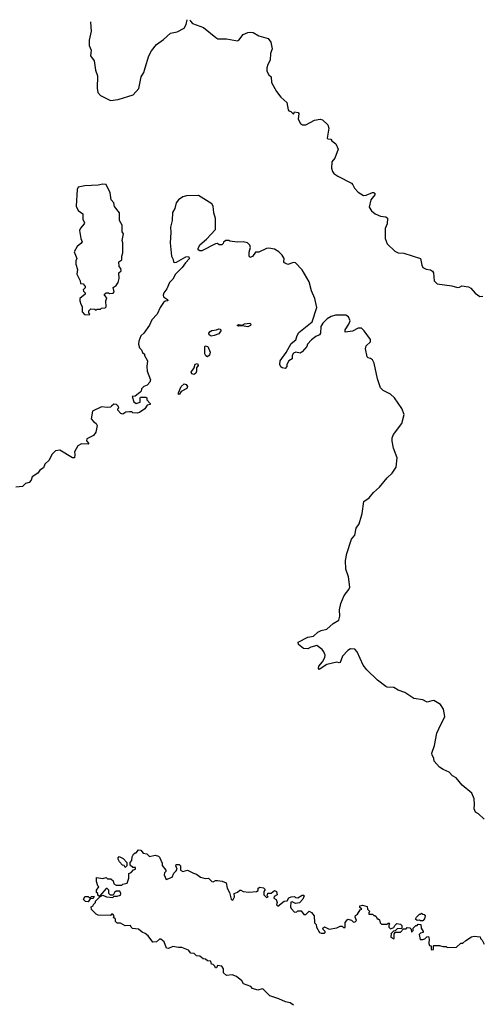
# Model space of a CAD drawing. Extents: x 2604950 to 2749250, y 940531 to 1028284.
# Tile 214 of 220: x 2701761 to 2705909, y 1019052 to 1027888. Entities that reach past the tile are written whole.
import ezdxf

# ---------------------------------------------------------------- set-up
doc = ezdxf.new("R2010")
doc.units = 0

msp = doc.modelspace()

# ---------------------------------------------------------------- linework, layer by layer
at = {"layer": '0CON05XD'}
for points in [[(2702395.4, 1027867.7), (2702396.7, 1027865), (2702400, 1027785), (2702383.3, 1027705), (2702383.3, 1027655), (2702400, 1027615), (2702396.7, 1027565), (2702429.2, 1027519.2), (2702439.2, 1027435), (2702459.4, 1027385), (2702454.4, 1027274.4), (2702460, 1027235), (2702485, 1027208.8), (2702575.8, 1027164.2), (2702645, 1027171.9), (2702777.5, 1027215), (2702830.3, 1027269.7), (2702848.6, 1027375), (2702874.4, 1027415), (2702886.4, 1027455), (2702917.7, 1027565), (2702941.9, 1027608.1), (2702986, 1027664), (2703049.1, 1027710.9), (2703111.7, 1027768.3), (2703172.3, 1027777.7), (2703235, 1027812.9), (2703252.5, 1027845), (2703263.7, 1027887.5)], [(2703287, 1027888), (2703292, 1027875), (2703310, 1027855), (2703408.5, 1027818.5), (2703518, 1027728), (2703537.7, 1027717.7), (2703615.4, 1027715.4), (2703715, 1027698.8), (2703726.7, 1027705), (2703765.8, 1027754.2), (2703805, 1027772), (2703834.2, 1027775.8), (2703855, 1027773.1), (2703904.2, 1027744.2), (2703988.3, 1027718.3), (2704013.8, 1027685), (2704024.2, 1027625), (2704008.1, 1027585), (2704006, 1027525), (2703984.5, 1027485.5), (2703975.8, 1027455), (2703976, 1027425), (2703994.5, 1027394.5), (2704016.2, 1027375), (2704019.4, 1027325), (2704062, 1027245), (2704103.5, 1027193.5), (2704155.7, 1027145), (2704168.3, 1027078.3), (2704175, 1027070), (2704193, 1027063), (2704215, 1027040), (2704225, 1027060), (2704257.5, 1027055), (2704262.5, 1027045), (2704258.8, 1026995), (2704280, 1026955), (2704295.8, 1026945.8), (2704325, 1026945.7), (2704403.8, 1026986.2), (2704455, 1026996.4), (2704475, 1026990), (2704522.9, 1026945), (2704532.9, 1026915), (2704517.5, 1026825), (2704525, 1026817.5), (2704550, 1026815), (2704560, 1026800), (2704595, 1026773.8), (2704617.1, 1026725), (2704585.7, 1026645), (2704558.9, 1026611.1), (2704557.5, 1026555), (2704566.9, 1026525), (2704578.9, 1026508.9), (2704613.5, 1026483.5), (2704735, 1026420.6), (2704748.9, 1026405), (2704761.9, 1026375), (2704795, 1026340.5), (2704845, 1026310.8), (2704866.8, 1026313.2), (2704925, 1026336), (2704935.9, 1026335.9), (2704947.5, 1026325), (2704946.2, 1026315), (2704909.3, 1026270.7), (2704893.1, 1026205), (2704915, 1026173.8), (2704946.8, 1026146.8), (2704995, 1026125.8), (2705045, 1026120), (2705058.3, 1026108.3), (2705056.1, 1026056.1), (2705036.4, 1026013.6), (2705036.9, 1025925), (2705057.1, 1025875), (2705125, 1025811.9), (2705155, 1025797.1), (2705205, 1025793.8), (2705356.1, 1025746.1), (2705366.7, 1025685), (2705376.7, 1025665), (2705405, 1025650), (2705445, 1025644), (2705462.3, 1025632.3), (2705470, 1025615), (2705475.9, 1025545.9), (2705505, 1025516.2), (2705635, 1025498.6), (2705685, 1025484.2), (2705705, 1025486.7), (2705725, 1025498.8), (2705785, 1025489.2), (2705805, 1025478), (2705843.8, 1025435), (2705887, 1025403), (2705915, 1025407.5)], [(2702385, 1025240), (2702390, 1025245), (2702380, 1025255), (2702380, 1025275), (2702398.3, 1025291.7), (2702435, 1025290), (2702445, 1025280), (2702455, 1025290), (2702485, 1025290), (2702495, 1025300), (2702526.4, 1025303.6), (2702535, 1025310), (2702533.3, 1025365), (2702541.7, 1025391.7), (2702520, 1025415), (2702520, 1025425), (2702535, 1025437.5), (2702557, 1025437), (2702565, 1025430), (2702600, 1025435), (2702607.5, 1025445), (2702600, 1025485), (2702626.4, 1025503.6), (2702645, 1025530), (2702652.5, 1025565), (2702650, 1025615), (2702670, 1025635), (2702667.5, 1025655), (2702653, 1025673), (2702650, 1025715), (2702677, 1025733), (2702677.5, 1025765), (2702686.7, 1025795), (2702686.2, 1025885), (2702680, 1025905), (2702690, 1025965), (2702680, 1025985), (2702678.8, 1026045), (2702656.7, 1026085), (2702656.2, 1026155), (2702611.7, 1026211.7), (2702603.6, 1026243.6), (2702582.3, 1026272.3), (2702571.2, 1026335), (2702535, 1026407.5), (2702507, 1026413), (2702465, 1026403.3), (2702344.2, 1026395.8), (2702286.4, 1026383.6), (2702276.7, 1026365), (2702266.7, 1026215), (2702285, 1026176.7), (2702326.7, 1026145), (2702327, 1026097), (2702342.5, 1026065), (2702340, 1026055), (2702305, 1026017.5), (2702296.7, 1025995), (2702307.5, 1025925), (2702320, 1025895), (2702310, 1025880), (2702275, 1025852.5), (2702250, 1025805), (2702272.5, 1025745), (2702263.3, 1025725), (2702262.5, 1025695), (2702278.8, 1025645), (2702273.6, 1025603.6), (2702302.5, 1025545), (2702305, 1025520), (2702328.3, 1025518.3), (2702347.5, 1025495), (2702347, 1025483), (2702330, 1025465), (2702331.7, 1025451.7), (2702347, 1025437), (2702347.5, 1025425), (2702300, 1025385), (2702300, 1025365), (2702307.5, 1025335), (2702320, 1025315), (2702320, 1025265), (2702343, 1025243), (2702385, 1025240)], [(2705925, 1020713.3), (2705875, 1020760), (2705847.5, 1020775), (2705836.2, 1020805), (2705840, 1020845), (2705835.5, 1020894.5), (2705815, 1020947.8), (2705729.4, 1021019.4), (2705675, 1021084), (2705642.1, 1021102.1), (2705611.2, 1021135), (2705558.5, 1021158.5), (2705525, 1021180.8), (2705477.5, 1021235), (2705475, 1021260), (2705458.3, 1021288.3), (2705456.2, 1021305), (2705479.6, 1021375), (2705501.5, 1021485), (2705519.1, 1021525), (2705572.9, 1021635), (2705561.7, 1021701.7), (2705532.9, 1021742.9), (2705475, 1021777.1), (2705455, 1021776.5), (2705415, 1021762), (2705375, 1021784.3), (2705295, 1021796.9), (2705215, 1021848.5), (2705155, 1021871.1), (2705115, 1021896), (2705057, 1021897), (2705045, 1021902.5), (2704970.5, 1021960.5), (2704872.8, 1022052.8), (2704840.5, 1022095), (2704785.5, 1022215), (2704765, 1022237.5), (2704726.8, 1022243.2), (2704701.7, 1022228.3), (2704656, 1022175), (2704635, 1022120), (2704625, 1022116.7), (2704603.6, 1022123.6), (2704515, 1022101.4), (2704445, 1022057.5), (2704440, 1022065), (2704441.9, 1022085), (2704475.5, 1022124.5), (2704495.7, 1022165), (2704499.2, 1022185), (2704488.8, 1022215), (2704472.5, 1022235), (2704425, 1022271.2), (2704372.7, 1022257.3), (2704345, 1022242), (2704306.1, 1022246.1), (2704261.7, 1022281.7), (2704258.3, 1022301.7), (2704345, 1022348), (2704395, 1022356.2), (2704435, 1022390), (2704465, 1022406.2), (2704515, 1022417.5), (2704571.9, 1022468.1), (2704621.7, 1022498.3), (2704631.2, 1022535), (2704629.5, 1022590.5), (2704641.1, 1022648.9), (2704670.2, 1022719.8), (2704712.9, 1022775), (2704720.6, 1022795), (2704709.1, 1022889.1), (2704683.9, 1022956.1), (2704680.8, 1023035), (2704692.6, 1023097.4), (2704736.9, 1023225), (2704765, 1023263.3), (2704778, 1023325), (2704805, 1023362.5), (2704824.5, 1023435.5), (2704832.9, 1023455), (2704846.7, 1023565), (2704895, 1023596), (2704934, 1023646), (2704986.2, 1023693.8), (2705055, 1023775.7), (2705102, 1023818), (2705136.6, 1023873.4), (2705145.8, 1023955), (2705113.4, 1024043.4), (2705101.1, 1024105), (2705101.9, 1024135), (2705113.7, 1024166.3), (2705186.7, 1024265), (2705208.1, 1024345), (2705188.3, 1024398.3), (2705120.9, 1024495), (2705085, 1024528.5), (2705019.2, 1024559.2), (2704994.7, 1024584.8), (2704970, 1024665), (2704939.2, 1024805), (2704925, 1024836), (2704905, 1024848.6), (2704885, 1024852.5), (2704875, 1024863.8), (2704860.8, 1024935), (2704867.7, 1024962.3), (2704905, 1024997.5), (2704905, 1025016.7), (2704850.8, 1025095), (2704825, 1025119.2), (2704795, 1025119.2), (2704745, 1025092.5), (2704680, 1025085), (2704678.8, 1025105), (2704712.5, 1025155), (2704722.9, 1025185), (2704710, 1025220), (2704685, 1025236.7), (2704592.5, 1025235), (2704553.8, 1025225), (2704516.3, 1025203.7), (2704480, 1025165), (2704462, 1025135), (2704458.8, 1025075), (2704449.5, 1025060.5), (2704415, 1025044), (2704378, 1025015), (2704340, 1024975), (2704335.5, 1024954.5), (2704295, 1024905.8), (2704275, 1024896), (2704236.4, 1024903.6), (2704216.1, 1024893.9), (2704203.3, 1024875), (2704202.5, 1024845), (2704175, 1024827.5), (2704157.5, 1024795), (2704157.5, 1024775), (2704141.7, 1024758.3), (2704115, 1024762.5), (2704101.7, 1024771.7), (2704093.3, 1024795), (2704096.7, 1024825), (2704149.7, 1024900.3), (2704195, 1024982.5), (2704236.7, 1025015), (2704248.8, 1025055), (2704265, 1025080), (2704382.6, 1025177.4), (2704426.4, 1025305), (2704408.5, 1025385), (2704376.9, 1025455), (2704356.7, 1025535), (2704294.1, 1025644.1), (2704235, 1025707.1), (2704215, 1025709.4), (2704165, 1025691.1), (2704136.2, 1025705), (2704130, 1025715), (2704130.8, 1025745), (2704114.4, 1025775), (2704082.9, 1025805), (2704045, 1025827.9), (2703995, 1025836.5), (2703975, 1025834.3), (2703905, 1025802.9), (2703875, 1025800.6), (2703847.1, 1025762.9), (2703825, 1025754.2), (2703818.5, 1025768.5), (2703817.7, 1025802.3), (2703831.4, 1025845), (2703824.2, 1025865), (2703804.5, 1025884.5), (2703765.5, 1025895.5), (2703710.5, 1025890.5), (2703645, 1025900), (2703635, 1025907.5), (2703610, 1025905), (2703588.3, 1025891.7), (2703585, 1025880), (2703571.7, 1025868.3), (2703548.3, 1025868.3), (2703535, 1025880), (2703515, 1025877.5), (2703395, 1025813.8), (2703375, 1025812.5), (2703361.7, 1025821.7), (2703360, 1025835), (2703375, 1025867.5), (2703435, 1025917.5), (2703515.8, 1026004.2), (2703516.5, 1026105), (2703500.6, 1026155), (2703495.6, 1026215), (2703484.2, 1026235), (2703365, 1026310), (2703255, 1026308.5), (2703222.1, 1026297.9), (2703185, 1026270), (2703163.8, 1026245), (2703150.8, 1026195), (2703131.4, 1026158.6), (2703127.8, 1026085), (2703113.3, 1026025), (2703117, 1025977), (2703110, 1025885), (2703121.2, 1025765), (2703137.5, 1025735), (2703140, 1025715), (2703145, 1025710), (2703167, 1025713), (2703251.2, 1025758.8), (2703275, 1025762.5), (2703282.5, 1025745), (2703247.5, 1025705), (2703216.4, 1025663.6), (2703157.5, 1025605), (2703135, 1025560), (2703105, 1025530), (2703078.8, 1025471.2), (2703051.9, 1025438.1), (2703046.2, 1025415), (2703050.5, 1025400.5), (2703085.9, 1025375.9), (2703087.5, 1025365), (2703065, 1025361.2), (2703051.2, 1025348.8), (2703021.4, 1025305), (2702992.9, 1025245), (2702945, 1025193.8), (2702925, 1025146.2), (2702873.3, 1025075), (2702847.7, 1025052.3), (2702827.7, 1025002.3), (2702826, 1024975), (2702833.8, 1024943.8), (2702852.5, 1024925), (2702860.7, 1024900.7), (2702880, 1024885), (2702880, 1024875), (2702906.7, 1024825), (2702900, 1024775), (2702902.5, 1024735), (2702932.5, 1024655), (2702926.1, 1024633.9), (2702903, 1024607), (2702875, 1024597.5), (2702853.6, 1024576.4), (2702850, 1024555), (2702838.3, 1024541.7), (2702795, 1024510), (2702770, 1024505), (2702785, 1024460), (2702805, 1024442.5), (2702840, 1024455), (2702840, 1024495), (2702845, 1024500), (2702891.7, 1024501.7), (2702900, 1024495), (2702900, 1024475), (2702930, 1024445), (2702930, 1024435), (2702905, 1024430), (2702883, 1024397), (2702835, 1024362.5), (2702815, 1024357.5), (2702775, 1024360), (2702765, 1024370), (2702745, 1024370), (2702713.6, 1024366.4), (2702685, 1024347.5), (2702667.5, 1024355), (2702640, 1024385), (2702640, 1024395), (2702650, 1024405), (2702645, 1024420), (2702630, 1024435), (2702605, 1024437.5), (2702585, 1024420), (2702575, 1024410), (2702545, 1024407.5), (2702495, 1024413.3), (2702412.5, 1024375), (2702400, 1024305), (2702421.2, 1024281.2), (2702447.5, 1024265), (2702456.4, 1024246.4), (2702443.3, 1024185), (2702423.6, 1024156.4), (2702362.5, 1024125), (2702358.3, 1024108.3), (2702380, 1024085), (2702375, 1024080), (2702315, 1024082.5), (2702283.3, 1024065), (2702250.7, 1024009.3), (2702256.2, 1023985), (2702253, 1023957), (2702235, 1023956.7), (2702120, 1024025), (2702081.7, 1024018.3), (2702047.5, 1023985), (2702024.1, 1023935.9), (2701985, 1023900), (2701973, 1023867), (2701940, 1023845), (2701923, 1023817), (2701873.6, 1023786.4), (2701864, 1023755), (2701846.7, 1023735), (2701813.9, 1023726.1), (2701785, 1023700), (2701725, 1023692.9)], [(2703478.3, 1025048.3), (2703458.8, 1025058.8), (2703458, 1025075), (2703468.8, 1025091.2), (2703485, 1025099.2), (2703526.8, 1025103.2), (2703545, 1025114), (2703561.7, 1025111.7), (2703563.8, 1025095), (2703545, 1025067.5), (2703505, 1025053.3), (2703478.3, 1025048.3)], [(2703805, 1025132.9), (2703755, 1025140), (2703727, 1025137), (2703710, 1025145), (2703727, 1025153), (2703755, 1025147.5), (2703775, 1025160), (2703825, 1025163.3), (2703833.3, 1025155), (2703828.8, 1025145), (2703805, 1025132.9)], [(2703445, 1024863.3), (2703430.3, 1024870.3), (2703420.7, 1024890.7), (2703420, 1024955), (2703425, 1024962.5), (2703446.4, 1024956.4), (2703470, 1024905), (2703463.8, 1024876.2), (2703445, 1024863.3)], [(2703325, 1024703.3), (2703305, 1024710), (2703298.8, 1024725), (2703326.4, 1024763.6), (2703334.6, 1024795.4), (2703355, 1024803.3), (2703360, 1024785), (2703346.7, 1024765), (2703347, 1024733), (2703340, 1024715), (2703325, 1024703.3)], [(2703185, 1024523.3), (2703185, 1024540), (2703208.6, 1024595), (2703235, 1024618.6), (2703253.3, 1024615), (2703266.4, 1024596.4), (2703260.7, 1024579.3), (2703209.3, 1024550.7), (2703195, 1024527.5), (2703185, 1024523.3)], [(2704215, 1019044), (2704185, 1019063.8), (2704142.7, 1019072.7), (2704085, 1019101.2), (2704005, 1019128.8), (2703945, 1019186.7), (2703935, 1019190), (2703895, 1019180), (2703847.5, 1019195), (2703832.5, 1019212.5), (2703767.5, 1019235), (2703753, 1019263), (2703705, 1019302.5), (2703665, 1019317.5), (2703615, 1019311.2), (2703587.5, 1019335), (2703589.3, 1019369.3), (2703573.6, 1019393.6), (2703535, 1019400), (2703525, 1019380), (2703515, 1019380), (2703510, 1019395), (2703495, 1019410), (2703481.7, 1019411.7), (2703475, 1019440), (2703445, 1019442.5), (2703427, 1019457), (2703405, 1019460), (2703375, 1019482.5), (2703345, 1019487.5), (2703325, 1019507.5), (2703295, 1019510), (2703275, 1019537.5), (2703215, 1019562.5), (2703185, 1019560), (2703135, 1019570), (2703095, 1019553.8), (2703076.4, 1019556.4), (2703055, 1019612.5), (2703025, 1019637.5), (2703015, 1019637.5), (2702987.7, 1019612.3), (2702955, 1019610), (2702913.8, 1019665), (2702885, 1019686.7), (2702859.3, 1019699.3), (2702825, 1019727.5), (2702773, 1019733), (2702760, 1019745), (2702755, 1019760), (2702705, 1019756.7), (2702665, 1019780), (2702635, 1019780), (2702620, 1019795), (2702620, 1019815), (2702601.7, 1019831.7), (2702607.5, 1019845), (2702595, 1019860), (2702585, 1019860), (2702575, 1019850), (2702465, 1019851.2), (2702445, 1019861.2), (2702405, 1019902.5), (2702402.5, 1019925), (2702420, 1019935), (2702423, 1019947), (2702440, 1019965), (2702441.7, 1019978.3), (2702480, 1020015), (2702461.7, 1020031.7), (2702460, 1020045), (2702450, 1020055), (2702450, 1020075), (2702470, 1020105), (2702460, 1020115), (2702450, 1020155), (2702450, 1020190), (2702505, 1020180), (2702535, 1020190), (2702548.3, 1020178.3), (2702577, 1020177), (2702598.3, 1020158.3), (2702603.3, 1020133.3), (2702625, 1020120), (2702675, 1020120), (2702685, 1020130), (2702725, 1020140), (2702740, 1020185), (2702740, 1020225), (2702760, 1020235), (2702781.7, 1020258.3), (2702800, 1020265), (2702798.3, 1020278.3), (2702775, 1020280), (2702751.7, 1020301.7), (2702750, 1020325), (2702767, 1020343), (2702770, 1020375), (2702781.7, 1020398.3), (2702795, 1020410), (2702805, 1020410), (2702825, 1020437.5), (2702846.2, 1020436.2), (2702867.5, 1020407.5), (2702900.7, 1020400.7), (2702925, 1020377.5), (2702975, 1020390), (2703005, 1020382.5), (2703015, 1020372.5), (2703037, 1020317), (2703038.3, 1020298.3), (2703070, 1020255), (2703070, 1020245), (2703058.3, 1020231.7), (2703057.5, 1020215), (2703075, 1020172.5), (2703126.4, 1020193.6), (2703141.7, 1020228.3), (2703165, 1020250), (2703172.5, 1020265), (2703160, 1020295), (2703165, 1020307.5), (2703190, 1020305), (2703202.5, 1020295), (2703202.5, 1020255), (2703223, 1020243), (2703265, 1020256.7), (2703318, 1020228), (2703345, 1020220), (2703383, 1020193), (2703425, 1020180), (2703455, 1020182.5), (2703485, 1020152.5), (2703495, 1020150), (2703515, 1020162.5), (2703535, 1020162.5), (2703575, 1020156), (2703612, 1020142), (2703620, 1020095), (2703643.3, 1020055), (2703657.5, 1019995), (2703665, 1019987.5), (2703675, 1019992.5), (2703687.5, 1020015), (2703683.9, 1020046.1), (2703715, 1020058.8), (2703735, 1020077.5), (2703745, 1020077.5), (2703765, 1020063.8), (2703815, 1020057.5), (2703883, 1020063), (2703898.3, 1020071.7), (2703900, 1020095), (2703915, 1020102.5), (2703947, 1020097), (2703960, 1020085), (2703960, 1020075), (2703950, 1020065), (2703950, 1020035), (2703975, 1020010), (2703990, 1020015), (2703980, 1020025), (2703985, 1020050), (2704015, 1020050), (2704045, 1020073.3), (2704062.5, 1020065), (2704070, 1020035), (2704041.7, 1020018.3), (2704040, 1020005), (2704061.7, 1019991.7), (2704070, 1019965), (2704062.5, 1019945), (2704075, 1019932.5), (2704133, 1019977), (2704158.3, 1019981.7), (2704173.6, 1020006.4), (2704195, 1020017.5), (2704225, 1020020), (2704235, 1020010), (2704255, 1020007.5), (2704295, 1020030), (2704305, 1020030), (2704310, 1020025), (2704300, 1019995), (2704268.3, 1019961.7), (2704235, 1019957.5), (2704205, 1019970), (2704191.7, 1019968.3), (2704190, 1019925), (2704195, 1019910), (2704225, 1019880), (2704247, 1019883), (2704255, 1019890), (2704285, 1019890), (2704308.3, 1019858.3), (2704325, 1019857.5), (2704355, 1019887.5), (2704377.5, 1019875), (2704402.5, 1019845), (2704403, 1019783), (2704418.3, 1019768.3), (2704422.5, 1019745), (2704450, 1019695), (2704465, 1019690), (2704495, 1019690), (2704500, 1019695), (2704500, 1019705), (2704483, 1019723), (2704480, 1019735), (2704492.5, 1019747.5), (2704535, 1019726.7), (2704605, 1019737.5), (2704635, 1019752.5), (2704651.7, 1019751.7), (2704665, 1019740), (2704678.3, 1019741.7), (2704680, 1019785), (2704703, 1019817), (2704737, 1019807), (2704755, 1019790), (2704768.3, 1019791.7), (2704780, 1019805), (2704770, 1019835), (2704771.7, 1019848.3), (2704788.3, 1019861.7), (2704815, 1019900), (2704830, 1019905), (2704811.7, 1019921.7), (2704810, 1019935), (2704835, 1019940), (2704875, 1019930), (2704880, 1019905), (2704900, 1019885), (2704890, 1019875), (2704891.7, 1019861.7), (2704925, 1019860), (2704935, 1019850), (2704945, 1019850), (2704958.3, 1019838.3), (2704965, 1019820), (2704975, 1019820), (2704988.3, 1019808.3), (2704993, 1019783), (2705005, 1019770), (2705055, 1019770), (2705065, 1019780), (2705075, 1019780), (2705080, 1019775), (2705070, 1019765), (2705070, 1019745), (2705085, 1019730), (2705115, 1019740), (2705125, 1019760), (2705143, 1019777), (2705175, 1019770), (2705188.3, 1019758.3), (2705188.3, 1019731.7), (2705145, 1019730), (2705128.3, 1019711.7), (2705111.7, 1019708.3), (2705093, 1019687), (2705090, 1019655), (2705115, 1019640), (2705120, 1019645), (2705120, 1019685), (2705131.7, 1019698.3), (2705175, 1019700), (2705201.7, 1019728.3), (2705225, 1019730), (2705235, 1019740), (2705258.3, 1019738.3), (2705270, 1019725), (2705275, 1019700), (2705290, 1019715), (2705290, 1019735), (2705311.7, 1019758.3), (2705325, 1019760), (2705335, 1019770), (2705358.3, 1019768.3), (2705360, 1019735), (2705380, 1019705), (2705380, 1019695), (2705355, 1019690), (2705343, 1019677), (2705353, 1019633), (2705375, 1019632.5), (2705395, 1019640), (2705411.7, 1019658.3), (2705425, 1019660), (2705432.5, 1019635), (2705428.3, 1019598.3), (2705435, 1019580), (2705450, 1019575), (2705450, 1019545), (2705455, 1019540), (2705470, 1019545), (2705470, 1019575), (2705475, 1019580), (2705525, 1019580), (2705555, 1019570), (2705585, 1019570), (2705595, 1019560), (2705677, 1019563), (2705715, 1019600), (2705735, 1019600), (2705760, 1019625), (2705813.3, 1019656.7), (2705835, 1019662.5), (2705888.3, 1019658.3), (2705891.7, 1019641.7), (2705908.3, 1019628.3), (2705925, 1019590)], [(2702705, 1020280), (2702698.3, 1020298.3), (2702681.7, 1020301.7), (2702655, 1020330), (2702642.5, 1020355), (2702643, 1020367), (2702653, 1020377), (2702689.3, 1020359.3), (2702720, 1020325), (2702720, 1020295), (2702705, 1020280)], [(2702595, 1020010), (2702608.3, 1020021.7), (2702635, 1020021.2), (2702665, 1020032.5), (2702667.5, 1020045), (2702658.3, 1020068.3), (2702625, 1020067.5), (2702610, 1020055), (2702598.3, 1020031.7), (2702575, 1020030), (2702560, 1020045), (2702560, 1020075), (2702545, 1020090), (2702535, 1020090), (2702480, 1020025), (2702485, 1020020), (2702505, 1020030), (2702540, 1020015), (2702595, 1020010)], [(2702375, 1019970), (2702350, 1019975), (2702333, 1019993), (2702345, 1020020), (2702375, 1020020), (2702385, 1020010), (2702395, 1020010), (2702405, 1020020), (2702428.3, 1020018.3), (2702418.3, 1020001.7), (2702391.7, 1019998.3), (2702375, 1019970)], [(2705375, 1019800), (2705355, 1019800), (2705345, 1019807.5), (2705325, 1019802.5), (2705310, 1019815), (2705320, 1019835), (2705345, 1019860), (2705355, 1019860), (2705365, 1019870), (2705375, 1019860), (2705388.3, 1019858.3), (2705397.5, 1019845), (2705390.7, 1019819.3), (2705375, 1019800)]]:
    msp.add_lwpolyline(points, dxfattribs=at)

doc.saveas('drawing.dxf')
